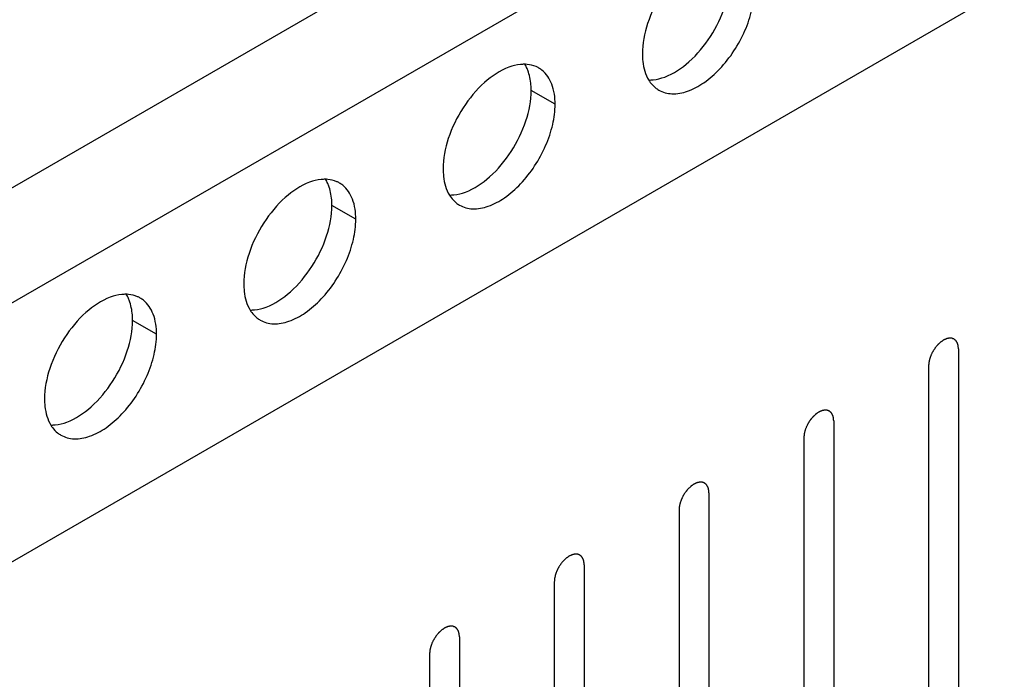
# Model space of a CAD drawing. Header units: inches. Extents: x 6 to 353, y 6 to 228.
# Tile 72 of 256: x 320.18 to 321.92, y 84.21 to 85.38. Entities that reach past the tile are written whole.
import ezdxf

# ---------------------------------------------------------------- set-up
doc = ezdxf.new("R2010")
doc.units = ezdxf.units.IN
doc.header["$LTSCALE"] = 19.946667
doc.header["$MEASUREMENT"] = 0
doc.layers.get('0').update_dxf_attribs({"linetype": 'CONTINUOUS'})
doc.layers.add('03_ALL_AXES', color=7, linetype='CONTINUOUS')
doc.layers.add('08_ALL_COSMETICS', color=7, linetype='CONTINUOUS')

msp = doc.modelspace()

# ---------------------------------------------------------------- linework, layer by layer
at = {"color": 7, "linetype": 'Continuous'}
for p, q in [((317.7691, 83.7026), (329.2291, 90.3191)), ((317.7691, 83.4985), (329.2291, 90.1149)), ((317.7691, 83.0388), (329.2291, 89.6552))]:
    msp.add_line(p, q, dxfattribs=at)
at = {"layer": '03_ALL_AXES', "color": 7, "linetype": 'Continuous'}
for p, q in [((321.1254, 85.2321), (321.0829, 85.2566)), ((320.7718, 85.028), (320.7294, 85.0525)), ((320.4183, 84.8239), (320.3758, 84.8484))]:
    msp.add_line(p, q, dxfattribs=at)
for centre, radius, start, end in [((321.0705, 85.2445), 0.0585, 84.9317, 89.9013), ((321.0727, 85.2556), 0.0471, 51.4033, 60.0287), ((321.3329, 85.2981), 0.0471, 231.4033, 240.0287), ((320.717, 85.0404), 0.0585, 84.9317, 89.9013), ((320.7192, 85.0515), 0.0471, 51.4033, 60.0287), ((320.9793, 85.0939), 0.0471, 231.4033, 240.0287), ((320.3634, 84.8363), 0.0585, 84.9317, 89.9013), ((320.3656, 84.8474), 0.0471, 51.4033, 60.0287), ((320.6258, 84.8898), 0.0471, 231.4033, 240.0287), ((320.2722, 84.6857), 0.0471, 231.4033, 240.0287)]:
    msp.add_arc(centre, radius, start, end, dxfattribs=at)
for points, knots in [([(321.3968, 85.5018), (321.381, 85.4959), (321.3499, 85.4748), (321.3134, 85.4308), (321.2878, 85.3781), (321.2802, 85.3397), (321.2802, 85.3215)], [0, 0, 0, 0, 0.22565, 0.487907, 0.756853, 1, 1, 1, 1]), ([(321.3199, 85.2804), (321.3357, 85.2864), (321.3668, 85.3074), (321.4033, 85.3515), (321.4289, 85.4041), (321.4365, 85.4425), (321.4365, 85.4607)], [0, 0, 0, 0, 0.22565, 0.487907, 0.756853, 1, 1, 1, 1]), ([(321.3093, 85.2572), (321.3163, 85.2532), (321.334, 85.2486), (321.3623, 85.2543), (321.3913, 85.2702), (321.4191, 85.2948), (321.4437, 85.3262), (321.463, 85.3619), (321.4755, 85.399), (321.4789, 85.4242), (321.4789, 85.4362)], [0, 0, 0, 0, 0.086936, 0.18641, 0.303807, 0.437621, 0.582126, 0.729411, 0.871212, 1, 1, 1, 1]), ([(321.2802, 85.3215), (321.2802, 85.3171), (321.281, 85.3009), (321.2855, 85.2847), (321.2916, 85.2747)], [0, 0, 0, 0, 0.276625, 1, 1, 1, 1]), ([(321.0433, 85.2977), (321.0274, 85.2918), (320.9963, 85.2707), (320.9599, 85.2266), (320.9342, 85.174), (320.9267, 85.1356), (320.9267, 85.1174)], [0, 0, 0, 0, 0.22565, 0.487907, 0.756853, 1, 1, 1, 1]), ([(321.0706, 85.303), (321.0684, 85.303), (321.0591, 85.3025), (321.0499, 85.3002), (321.0433, 85.2977)], [0, 0, 0, 0, 0.235436, 1, 1, 1, 1]), ([(321.0769, 85.2924), (321.0766, 85.2934), (321.075, 85.2972), (321.0731, 85.3008), (321.0715, 85.3034)], [0, 0, 0, 0, 0.257173, 1, 1, 1, 1]), ([(321.0963, 85.2964), (321.0947, 85.2973), (321.0883, 85.3006), (321.0811, 85.3023), (321.0757, 85.3028)], [0, 0, 0, 0, 0.245653, 1, 1, 1, 1]), ([(321.0829, 85.2566), (321.0829, 85.2599), (321.0825, 85.272), (321.0801, 85.2841), (321.0769, 85.2924)], [0, 0, 0, 0, 0.268124, 1, 1, 1, 1]), ([(321.1254, 85.2321), (321.1254, 85.2442), (321.1226, 85.2666), (321.1099, 85.2862), (321.1021, 85.2924)], [0, 0, 0, 0, 0.547342, 1, 1, 1, 1]), ([(321.2925, 85.2751), (321.2947, 85.2751), (321.304, 85.2756), (321.3132, 85.278), (321.3199, 85.2804)], [0, 0, 0, 0, 0.235436, 1, 1, 1, 1]), ([(321.2916, 85.2747), (321.2925, 85.2734), (321.2958, 85.2684), (321.3, 85.264), (321.3035, 85.2612)], [0, 0, 0, 0, 0.258072, 1, 1, 1, 1]), ([(320.9663, 85.0763), (320.9822, 85.0822), (321.0132, 85.1033), (321.0497, 85.1474), (321.0754, 85.2), (321.0829, 85.2384), (321.0829, 85.2566)], [0, 0, 0, 0, 0.22565, 0.487907, 0.756853, 1, 1, 1, 1]), ([(320.9558, 85.0531), (320.9628, 85.049), (320.9804, 85.0445), (321.0088, 85.0502), (321.0378, 85.066), (321.0656, 85.0907), (321.0901, 85.1221), (321.1095, 85.1578), (321.122, 85.1949), (321.1254, 85.2201), (321.1254, 85.2321)], [0, 0, 0, 0, 0.086936, 0.18641, 0.303807, 0.437621, 0.582126, 0.729411, 0.871212, 1, 1, 1, 1]), ([(320.9267, 85.1174), (320.9267, 85.1129), (320.9275, 85.0968), (320.9319, 85.0805), (320.9381, 85.0706)], [0, 0, 0, 0, 0.276625, 1, 1, 1, 1]), ([(320.6897, 85.0936), (320.6739, 85.0877), (320.6428, 85.0666), (320.6063, 85.0225), (320.5807, 84.9699), (320.5731, 84.9315), (320.5731, 84.9133)], [0, 0, 0, 0, 0.22565, 0.487907, 0.756853, 1, 1, 1, 1]), ([(320.7171, 85.0989), (320.7149, 85.0989), (320.7055, 85.0984), (320.6964, 85.0961), (320.6897, 85.0936)], [0, 0, 0, 0, 0.235436, 1, 1, 1, 1]), ([(320.7234, 85.0883), (320.723, 85.0893), (320.7215, 85.0931), (320.7196, 85.0967), (320.7179, 85.0993)], [0, 0, 0, 0, 0.257173, 1, 1, 1, 1]), ([(320.7427, 85.0923), (320.7412, 85.0932), (320.7347, 85.0964), (320.7275, 85.0982), (320.7221, 85.0987)], [0, 0, 0, 0, 0.245653, 1, 1, 1, 1]), ([(320.7294, 85.0525), (320.7294, 85.0557), (320.7289, 85.0679), (320.7266, 85.08), (320.7234, 85.0883)], [0, 0, 0, 0, 0.268124, 1, 1, 1, 1]), ([(320.7718, 85.028), (320.7718, 85.0401), (320.769, 85.0625), (320.7564, 85.0821), (320.7486, 85.0883)], [0, 0, 0, 0, 0.547342, 1, 1, 1, 1]), ([(320.9381, 85.0706), (320.9389, 85.0693), (320.9423, 85.0643), (320.9464, 85.0599), (320.9499, 85.0571)], [0, 0, 0, 0, 0.258072, 1, 1, 1, 1]), ([(320.939, 85.071), (320.9412, 85.071), (320.9505, 85.0715), (320.9597, 85.0738), (320.9663, 85.0763)], [0, 0, 0, 0, 0.235436, 1, 1, 1, 1]), ([(320.6128, 84.8722), (320.6286, 84.8781), (320.6597, 84.8992), (320.6962, 84.9433), (320.7218, 84.9959), (320.7294, 85.0343), (320.7294, 85.0525)], [0, 0, 0, 0, 0.22565, 0.487907, 0.756853, 1, 1, 1, 1]), ([(320.6022, 84.849), (320.6092, 84.8449), (320.6269, 84.8404), (320.6552, 84.8461), (320.6842, 84.8619), (320.712, 84.8865), (320.7366, 84.918), (320.7559, 84.9537), (320.7684, 84.9907), (320.7718, 85.016), (320.7718, 85.028)], [0, 0, 0, 0, 0.086936, 0.18641, 0.303807, 0.437621, 0.582126, 0.729411, 0.871212, 1, 1, 1, 1]), ([(320.5731, 84.9133), (320.5731, 84.9088), (320.5739, 84.8927), (320.5784, 84.8764), (320.5845, 84.8665)], [0, 0, 0, 0, 0.276625, 1, 1, 1, 1]), ([(320.3635, 84.8948), (320.3613, 84.8948), (320.352, 84.8943), (320.3428, 84.8919), (320.3362, 84.8895)], [0, 0, 0, 0, 0.235436, 1, 1, 1, 1]), ([(320.3698, 84.8841), (320.3695, 84.8851), (320.3679, 84.8889), (320.366, 84.8926), (320.3644, 84.8952)], [0, 0, 0, 0, 0.257173, 1, 1, 1, 1]), ([(320.3892, 84.8882), (320.3876, 84.8891), (320.3812, 84.8923), (320.374, 84.8941), (320.3686, 84.8945)], [0, 0, 0, 0, 0.245653, 1, 1, 1, 1]), ([(320.3362, 84.8895), (320.3203, 84.8835), (320.2892, 84.8625), (320.2528, 84.8184), (320.2271, 84.7658), (320.2196, 84.7274), (320.2196, 84.7092)], [0, 0, 0, 0, 0.22565, 0.487907, 0.756853, 1, 1, 1, 1]), ([(320.3758, 84.8484), (320.3758, 84.8516), (320.3754, 84.8637), (320.373, 84.8759), (320.3698, 84.8841)], [0, 0, 0, 0, 0.268124, 1, 1, 1, 1]), ([(320.4183, 84.8239), (320.4183, 84.836), (320.4155, 84.8584), (320.4028, 84.878), (320.395, 84.8842)], [0, 0, 0, 0, 0.547342, 1, 1, 1, 1]), ([(320.5845, 84.8665), (320.5854, 84.8651), (320.5887, 84.8602), (320.5929, 84.8557), (320.5964, 84.853)], [0, 0, 0, 0, 0.258072, 1, 1, 1, 1]), ([(320.5854, 84.8669), (320.5876, 84.8669), (320.5969, 84.8674), (320.6061, 84.8697), (320.6128, 84.8722)], [0, 0, 0, 0, 0.235436, 1, 1, 1, 1]), ([(320.2592, 84.6681), (320.2751, 84.674), (320.3061, 84.6951), (320.3426, 84.7391), (320.3682, 84.7918), (320.3758, 84.8302), (320.3758, 84.8484)], [0, 0, 0, 0, 0.22565, 0.487907, 0.756853, 1, 1, 1, 1]), ([(320.2487, 84.6448), (320.2557, 84.6408), (320.2733, 84.6363), (320.3017, 84.6419), (320.3307, 84.6578), (320.3585, 84.6824), (320.383, 84.7138), (320.4024, 84.7495), (320.4149, 84.7866), (320.4183, 84.8119), (320.4183, 84.8239)], [0, 0, 0, 0, 0.086936, 0.18641, 0.303807, 0.437621, 0.582126, 0.729411, 0.871212, 1, 1, 1, 1]), ([(320.2196, 84.7092), (320.2196, 84.7047), (320.2204, 84.6886), (320.2248, 84.6723), (320.231, 84.6623)], [0, 0, 0, 0, 0.276625, 1, 1, 1, 1]), ([(320.2319, 84.6628), (320.2341, 84.6628), (320.2434, 84.6632), (320.2526, 84.6656), (320.2592, 84.6681)], [0, 0, 0, 0, 0.235436, 1, 1, 1, 1]), ([(320.231, 84.6623), (320.2318, 84.661), (320.2351, 84.656), (320.2393, 84.6516), (320.2428, 84.6488)], [0, 0, 0, 0, 0.258072, 1, 1, 1, 1])]:
    msp.add_open_spline(points, degree=3, knots=knots, dxfattribs=at)
at = {"layer": '08_ALL_COSMETICS', "color": 7, "linetype": 'Continuous'}
for p, q in [((321.8409, 84.7981), (321.8409, 83.8387)), ((321.7879, 84.7675), (321.7879, 83.8081)), ((321.6196, 84.6704), (321.6196, 83.711)), ((321.5666, 84.6397), (321.5666, 83.6803)), ((321.3983, 84.5426), (321.3983, 83.5832)), ((321.3453, 84.512), (321.3453, 83.5526)), ((321.177, 84.4148), (321.177, 83.4554)), ((321.1239, 84.3842), (321.1239, 83.4248)), ((320.9556, 84.287), (320.9556, 83.3276)), ((320.9026, 84.2564), (320.9026, 83.297))]:
    msp.add_line(p, q, dxfattribs=at)
for points in [[(321.8409, 84.7981), (321.8409, 84.7991), (321.8407, 84.8005), (321.8406, 84.8021), (321.8405, 84.803), (321.8405, 84.8034), (321.8405, 84.8038), (321.8403, 84.8041), (321.8402, 84.8045), (321.84, 84.8052), (321.8397, 84.8062), (321.8394, 84.8072), (321.8392, 84.8079), (321.839, 84.8083), (321.839, 84.8087), (321.8388, 84.8089), (321.8386, 84.8092), (321.8382, 84.8098), (321.8377, 84.8106), (321.8372, 84.8114), (321.8369, 84.812), (321.8367, 84.8123), (321.8365, 84.8125), (321.8363, 84.8127), (321.836, 84.8129), (321.8355, 84.8133), (321.8348, 84.8139), (321.8341, 84.8145), (321.8337, 84.8149), (321.8334, 84.8151), (321.8332, 84.8153), (321.8329, 84.8154), (321.8326, 84.8155), (321.832, 84.8157), (321.8312, 84.816), (321.8303, 84.8163), (321.8298, 84.8166), (321.8294, 84.8167), (321.8292, 84.8168), (321.8289, 84.8168), (321.8285, 84.8168), (321.8278, 84.8168), (321.8269, 84.8169), (321.8259, 84.8169), (321.8253, 84.817), (321.8249, 84.817), (321.8246, 84.817), (321.8243, 84.8169), (321.8239, 84.8168), (321.8232, 84.8166), (321.8221, 84.8164), (321.8211, 84.8162), (321.8204, 84.816), (321.82, 84.8159), (321.8197, 84.8159), (321.8193, 84.8157), (321.8189, 84.8155), (321.8184, 84.8153), (321.8177, 84.815), (321.8168, 84.8146), (321.816, 84.8141), (321.8152, 84.8138), (321.8148, 84.8136), (321.8144, 84.8135), (321.8141, 84.8132), (321.8137, 84.8129), (321.8129, 84.8124), (321.8119, 84.8117), (321.8108, 84.8109), (321.8099, 84.8103), (321.8093, 84.8099), (321.8087, 84.8093), (321.8078, 84.8086), (321.8068, 84.8076), (321.8058, 84.8066), (321.8049, 84.8059), (321.8043, 84.8053), (321.8038, 84.8046), (321.803, 84.8037), (321.802, 84.8026), (321.8011, 84.8014), (321.8003, 84.8005), (321.7997, 84.7999), (321.7992, 84.7991), (321.7986, 84.798), (321.7977, 84.7968), (321.7969, 84.7955), (321.7962, 84.7944), (321.7956, 84.7937), (321.7953, 84.7928), (321.7947, 84.7918), (321.794, 84.7904), (321.7933, 84.789), (321.7928, 84.7879), (321.7924, 84.7871), (321.7921, 84.7863), (321.7917, 84.7852), (321.7912, 84.7838), (321.7907, 84.7824), (321.7903, 84.7813), (321.7899, 84.7805), (321.7898, 84.7796), (321.7895, 84.7785), (321.7892, 84.7772), (321.7889, 84.7758), (321.7886, 84.7747), (321.7884, 84.7739), (321.7884, 84.7731), (321.7883, 84.772), (321.7881, 84.7702), (321.788, 84.7686), (321.7879, 84.7675)], [(321.6196, 84.6704), (321.6195, 84.6713), (321.6194, 84.6727), (321.6193, 84.6744), (321.6192, 84.6752), (321.6191, 84.6757), (321.6191, 84.676), (321.619, 84.6763), (321.6189, 84.6767), (321.6187, 84.6774), (321.6184, 84.6784), (321.6181, 84.6794), (321.6178, 84.6802), (321.6177, 84.6806), (321.6176, 84.6809), (321.6175, 84.6811), (321.6173, 84.6814), (321.6169, 84.682), (321.6164, 84.6828), (321.6159, 84.6836), (321.6155, 84.6842), (321.6153, 84.6845), (321.6152, 84.6848), (321.615, 84.6849), (321.6147, 84.6851), (321.6142, 84.6855), (321.6135, 84.6861), (321.6128, 84.6867), (321.6123, 84.6871), (321.6121, 84.6873), (321.6119, 84.6875), (321.6116, 84.6876), (321.6113, 84.6877), (321.6107, 84.688), (321.6099, 84.6883), (321.609, 84.6886), (321.6084, 84.6888), (321.6081, 84.6889), (321.6079, 84.689), (321.6076, 84.689), (321.6072, 84.689), (321.6065, 84.6891), (321.6056, 84.6891), (321.6046, 84.6891), (321.604, 84.6892), (321.6036, 84.6892), (321.6033, 84.6892), (321.603, 84.6891), (321.6026, 84.689), (321.6018, 84.6889), (321.6008, 84.6886), (321.5998, 84.6884), (321.5991, 84.6883), (321.5987, 84.6881), (321.5983, 84.6881), (321.598, 84.6879), (321.5976, 84.6877), (321.597, 84.6875), (321.5964, 84.6872), (321.5955, 84.6868), (321.5946, 84.6864), (321.5939, 84.686), (321.5934, 84.6858), (321.5931, 84.6857), (321.5928, 84.6854), (321.5924, 84.6851), (321.5916, 84.6846), (321.5905, 84.6839), (321.5895, 84.6831), (321.5886, 84.6825), (321.5879, 84.6821), (321.5873, 84.6815), (321.5865, 84.6808), (321.5855, 84.6798), (321.5844, 84.6789), (321.5836, 84.6781), (321.583, 84.6775), (321.5824, 84.6768), (321.5817, 84.6759), (321.5807, 84.6748), (321.5798, 84.6737), (321.579, 84.6727), (321.5784, 84.6721), (321.5779, 84.6713), (321.5772, 84.6703), (321.5764, 84.669), (321.5755, 84.6677), (321.5749, 84.6666), (321.5743, 84.6659), (321.574, 84.6651), (321.5734, 84.664), (321.5727, 84.6626), (321.572, 84.6613), (321.5715, 84.6602), (321.571, 84.6594), (321.5708, 84.6585), (321.5704, 84.6574), (321.5698, 84.656), (321.5693, 84.6546), (321.5689, 84.6535), (321.5686, 84.6527), (321.5684, 84.6519), (321.5682, 84.6508), (321.5679, 84.6494), (321.5675, 84.648), (321.5673, 84.6469), (321.5671, 84.6461), (321.5671, 84.6453), (321.567, 84.6442), (321.5668, 84.6424), (321.5667, 84.6408), (321.5666, 84.6397)], [(321.3983, 84.5426), (321.3982, 84.5435), (321.3981, 84.5449), (321.3979, 84.5466), (321.3979, 84.5474), (321.3978, 84.5479), (321.3978, 84.5482), (321.3977, 84.5485), (321.3976, 84.5489), (321.3974, 84.5496), (321.397, 84.5507), (321.3967, 84.5517), (321.3965, 84.5524), (321.3964, 84.5528), (321.3963, 84.5531), (321.3961, 84.5533), (321.3959, 84.5537), (321.3956, 84.5542), (321.3951, 84.555), (321.3946, 84.5558), (321.3942, 84.5564), (321.394, 84.5567), (321.3939, 84.557), (321.3937, 84.5571), (321.3934, 84.5574), (321.3929, 84.5578), (321.3922, 84.5584), (321.3915, 84.5589), (321.391, 84.5593), (321.3907, 84.5596), (321.3905, 84.5598), (321.3903, 84.5598), (321.3899, 84.56), (321.3894, 84.5602), (321.3885, 84.5605), (321.3877, 84.5608), (321.3871, 84.561), (321.3868, 84.5611), (321.3865, 84.5612), (321.3862, 84.5612), (321.3859, 84.5613), (321.3852, 84.5613), (321.3843, 84.5613), (321.3833, 84.5614), (321.3826, 84.5614), (321.3823, 84.5614), (321.382, 84.5614), (321.3817, 84.5613), (321.3812, 84.5613), (321.3805, 84.5611), (321.3795, 84.5609), (321.3785, 84.5606), (321.3777, 84.5605), (321.3773, 84.5604), (321.377, 84.5603), (321.3767, 84.5601), (321.3763, 84.56), (321.3757, 84.5597), (321.3751, 84.5594), (321.3742, 84.559), (321.3733, 84.5586), (321.3725, 84.5582), (321.3721, 84.558), (321.3718, 84.5579), (321.3715, 84.5577), (321.371, 84.5574), (321.3703, 84.5568), (321.3692, 84.5561), (321.3681, 84.5554), (321.3673, 84.5548), (321.3666, 84.5544), (321.366, 84.5537), (321.3652, 84.553), (321.3642, 84.552), (321.3631, 84.5511), (321.3623, 84.5503), (321.3617, 84.5498), (321.3611, 84.549), (321.3603, 84.5482), (321.3594, 84.547), (321.3584, 84.5459), (321.3577, 84.545), (321.3571, 84.5443), (321.3566, 84.5435), (321.3559, 84.5425), (321.3551, 84.5412), (321.3542, 84.5399), (321.3535, 84.5389), (321.353, 84.5381), (321.3526, 84.5373), (321.3521, 84.5362), (321.3514, 84.5348), (321.3507, 84.5335), (321.3502, 84.5324), (321.3497, 84.5316), (321.3494, 84.5307), (321.349, 84.5296), (321.3485, 84.5282), (321.348, 84.5268), (321.3476, 84.5257), (321.3473, 84.5249), (321.3471, 84.5241), (321.3469, 84.523), (321.3465, 84.5216), (321.3462, 84.5202), (321.346, 84.5191), (321.3458, 84.5183), (321.3457, 84.5175), (321.3456, 84.5165), (321.3455, 84.5146), (321.3454, 84.513), (321.3453, 84.512)], [(321.177, 84.4148), (321.1769, 84.4157), (321.1768, 84.4171), (321.1766, 84.4188), (321.1765, 84.4196), (321.1765, 84.4201), (321.1765, 84.4205), (321.1764, 84.4207), (321.1763, 84.4212), (321.176, 84.4219), (321.1757, 84.4229), (321.1754, 84.4239), (321.1752, 84.4246), (321.1751, 84.425), (321.175, 84.4253), (321.1748, 84.4255), (321.1746, 84.4259), (321.1743, 84.4264), (321.1738, 84.4272), (321.1732, 84.428), (321.1729, 84.4286), (321.1727, 84.4289), (321.1726, 84.4292), (321.1723, 84.4293), (321.1721, 84.4296), (321.1716, 84.43), (321.1709, 84.4306), (321.1702, 84.4311), (321.1697, 84.4316), (321.1694, 84.4318), (321.1692, 84.432), (321.169, 84.432), (321.1686, 84.4322), (321.168, 84.4324), (321.1672, 84.4327), (321.1664, 84.433), (321.1658, 84.4332), (321.1655, 84.4333), (321.1652, 84.4335), (321.1649, 84.4334), (321.1645, 84.4335), (321.1639, 84.4335), (321.1629, 84.4335), (321.162, 84.4336), (321.1613, 84.4336), (321.1609, 84.4336), (321.1607, 84.4337), (321.1603, 84.4336), (321.1599, 84.4335), (321.1592, 84.4333), (321.1582, 84.4331), (321.1571, 84.4328), (321.1564, 84.4327), (321.156, 84.4326), (321.1557, 84.4325), (321.1554, 84.4324), (321.1549, 84.4322), (321.1544, 84.4319), (321.1537, 84.4316), (321.1529, 84.4312), (321.152, 84.4308), (321.1512, 84.4305), (321.1508, 84.4302), (321.1505, 84.4301), (321.1501, 84.4299), (321.1497, 84.4296), (321.149, 84.4291), (321.1479, 84.4283), (321.1468, 84.4276), (321.146, 84.427), (321.1453, 84.4266), (321.1447, 84.426), (321.1439, 84.4252), (321.1428, 84.4242), (321.1418, 84.4233), (321.141, 84.4225), (321.1403, 84.422), (321.1398, 84.4213), (321.139, 84.4204), (321.1381, 84.4192), (321.1371, 84.4181), (321.1364, 84.4172), (321.1358, 84.4165), (321.1353, 84.4157), (321.1346, 84.4147), (321.1337, 84.4134), (321.1329, 84.4121), (321.1322, 84.4111), (321.1317, 84.4103), (321.1313, 84.4095), (321.1307, 84.4084), (321.1301, 84.4071), (321.1294, 84.4057), (321.1288, 84.4046), (321.1284, 84.4038), (321.1281, 84.403), (321.1277, 84.4018), (321.1272, 84.4005), (321.1267, 84.3991), (321.1263, 84.398), (321.1259, 84.3971), (321.1258, 84.3963), (321.1255, 84.3952), (321.1252, 84.3938), (321.1249, 84.3924), (321.1247, 84.3914), (321.1244, 84.3905), (321.1244, 84.3897), (321.1243, 84.3887), (321.1242, 84.3868), (321.124, 84.3852), (321.1239, 84.3842)], [(320.9556, 84.287), (320.9556, 84.288), (320.9554, 84.2894), (320.9553, 84.291), (320.9552, 84.2918), (320.9552, 84.2923), (320.9552, 84.2927), (320.955, 84.293), (320.9549, 84.2934), (320.9547, 84.2941), (320.9544, 84.2951), (320.9541, 84.2961), (320.9539, 84.2968), (320.9537, 84.2972), (320.9537, 84.2975), (320.9535, 84.2978), (320.9533, 84.2981), (320.9529, 84.2987), (320.9524, 84.2995), (320.9519, 84.3003), (320.9516, 84.3008), (320.9514, 84.3012), (320.9512, 84.3014), (320.951, 84.3016), (320.9507, 84.3018), (320.9502, 84.3022), (320.9496, 84.3028), (320.9489, 84.3034), (320.9484, 84.3038), (320.9481, 84.304), (320.9479, 84.3042), (320.9476, 84.3043), (320.9473, 84.3044), (320.9467, 84.3046), (320.9459, 84.3049), (320.945, 84.3052), (320.9445, 84.3054), (320.9441, 84.3056), (320.9439, 84.3057), (320.9436, 84.3057), (320.9432, 84.3057), (320.9426, 84.3057), (320.9416, 84.3058), (320.9407, 84.3058), (320.94, 84.3058), (320.9396, 84.3058), (320.9393, 84.3059), (320.939, 84.3058), (320.9386, 84.3057), (320.9379, 84.3055), (320.9368, 84.3053), (320.9358, 84.3051), (320.9351, 84.3049), (320.9347, 84.3048), (320.9344, 84.3048), (320.934, 84.3046), (320.9336, 84.3044), (320.9331, 84.3041), (320.9324, 84.3038), (320.9315, 84.3034), (320.9307, 84.303), (320.9299, 84.3027), (320.9295, 84.3025), (320.9291, 84.3023), (320.9288, 84.3021), (320.9284, 84.3018), (320.9276, 84.3013), (320.9266, 84.3005), (320.9255, 84.2998), (320.9246, 84.2992), (320.924, 84.2988), (320.9234, 84.2982), (320.9225, 84.2974), (320.9215, 84.2965), (320.9205, 84.2955), (320.9197, 84.2947), (320.919, 84.2942), (320.9185, 84.2935), (320.9177, 84.2926), (320.9167, 84.2915), (320.9158, 84.2903), (320.915, 84.2894), (320.9144, 84.2888), (320.914, 84.288), (320.9133, 84.2869), (320.9124, 84.2856), (320.9116, 84.2843), (320.9109, 84.2833), (320.9104, 84.2825), (320.91, 84.2817), (320.9094, 84.2806), (320.9087, 84.2793), (320.9081, 84.2779), (320.9075, 84.2768), (320.9071, 84.276), (320.9068, 84.2752), (320.9064, 84.2741), (320.9059, 84.2727), (320.9054, 84.2713), (320.905, 84.2702), (320.9046, 84.2693), (320.9045, 84.2685), (320.9042, 84.2674), (320.9039, 84.266), (320.9036, 84.2647), (320.9033, 84.2636), (320.9031, 84.2627), (320.9031, 84.262), (320.903, 84.2609), (320.9028, 84.259), (320.9027, 84.2575), (320.9026, 84.2564)]]:
    msp.add_open_spline(points, degree=3, knots=[0, 0, 0, 0, 0.03125, 0.046875, 0.054688, 0.058594, 0.0625, 0.066406, 0.070312, 0.078125, 0.09375, 0.109375, 0.117188, 0.121094, 0.125, 0.128906, 0.132812, 0.140625, 0.15625, 0.171875, 0.179688, 0.183594, 0.1875, 0.191406, 0.195312, 0.203125, 0.21875, 0.234375, 0.242188, 0.246094, 0.25, 0.253906, 0.257812, 0.265625, 0.28125, 0.296875, 0.304688, 0.308594, 0.3125, 0.316406, 0.320312, 0.328125, 0.34375, 0.359375, 0.367188, 0.371094, 0.375, 0.378906, 0.382812, 0.390625, 0.40625, 0.421875, 0.429688, 0.433594, 0.4375, 0.441406, 0.445312, 0.453125, 0.460938, 0.46875, 0.484375, 0.492188, 0.496094, 0.5, 0.503906, 0.507812, 0.515625, 0.53125, 0.546875, 0.554688, 0.5625, 0.570312, 0.578125, 0.59375, 0.609375, 0.617188, 0.625, 0.632812, 0.640625, 0.65625, 0.671875, 0.679688, 0.6875, 0.695312, 0.703125, 0.71875, 0.734375, 0.742188, 0.75, 0.757812, 0.765625, 0.78125, 0.796875, 0.804688, 0.8125, 0.820312, 0.828125, 0.84375, 0.859375, 0.867188, 0.875, 0.882812, 0.890625, 0.90625, 0.921875, 0.929688, 0.9375, 0.945312, 0.953125, 0.96875, 1, 1, 1, 1], dxfattribs=at)

doc.saveas('drawing.dxf')
